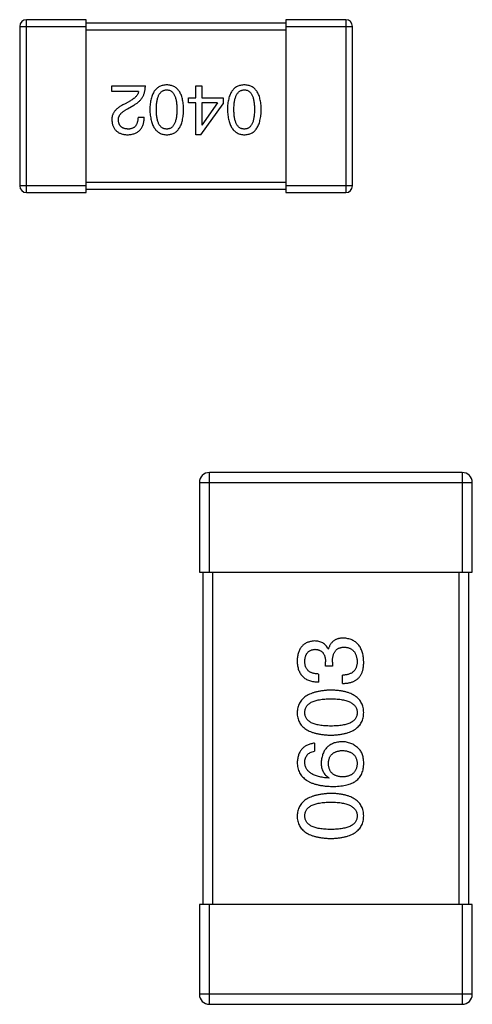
# Model space of a CAD drawing. Header units: millimetres. Extents: x 170 to 326, y 157 to 284.
# Tile 96 of 117: x 275.76 to 277.12, y 251.48 to 254.44. Entities that reach past the tile are written whole.
import ezdxf

# ---------------------------------------------------------------- set-up
doc = ezdxf.new("R2010")
doc.units = ezdxf.units.MM
doc.header["$LTSCALE"] = 30.734
doc.layers.get('0').update_dxf_attribs({"linetype": 'CONTINUOUS'})

msp = doc.modelspace()

# ---------------------------------------------------------------- linework, layer by layer
at = {"linetype": 'Continuous'}
for p, q in [((275.7776, 253.9187), (275.7776, 254.4387)), ((275.9576, 254.4387), (275.7776, 254.4387)), ((275.9576, 253.9187), (275.9576, 254.4387)), ((276.5576, 254.4387), (276.5576, 253.9187)), ((276.7376, 254.4387), (276.5576, 254.4387)), ((276.7376, 254.4387), (276.7376, 253.9187)), ((275.7576, 254.4187), (275.7576, 253.9387)), ((275.7576, 254.4187), (275.9576, 254.4187)), ((276.5576, 254.4287), (275.9576, 254.4287)), ((275.9576, 254.4087), (276.5576, 254.4087)), ((276.5576, 254.4187), (276.7576, 254.4187)), ((276.7576, 253.9387), (276.7576, 254.4187)), ((276.0344, 254.2228), (276.0344, 254.24)), ((276.0344, 254.24), (276.1353, 254.24)), ((276.2864, 254.2039), (276.2864, 254.24)), ((276.2864, 254.24), (276.3045, 254.24)), ((276.3045, 254.24), (276.3045, 254.2039)), ((276.1148, 254.2228), (276.0344, 254.2228)), ((276.2643, 254.1883), (276.2643, 254.2039)), ((276.2643, 254.2039), (276.2864, 254.2039)), ((276.3045, 254.2039), (276.3692, 254.2039)), ((276.3692, 254.2039), (276.3692, 254.1859)), ((276.0902, 254.1949), (276.0746, 254.1859)), ((276.0812, 254.1703), (276.1008, 254.1818)), ((276.2864, 254.1883), (276.2643, 254.1883)), ((276.2864, 254.0924), (276.2864, 254.1883)), ((276.302, 254.0924), (276.3692, 254.1859)), ((276.3045, 254.1883), (276.3045, 254.1211)), ((276.352, 254.1883), (276.3045, 254.1883)), ((276.352, 254.1883), (276.3053, 254.1211)), ((276.1131, 254.1457), (276.132, 254.1457)), ((276.3045, 254.1211), (276.3053, 254.1211)), ((276.302, 254.0924), (276.2864, 254.0924)), ((275.9576, 253.9387), (275.7576, 253.9387)), ((276.5576, 253.9487), (275.9576, 253.9487)), ((276.7576, 253.9387), (276.5576, 253.9387)), ((275.7776, 253.9187), (275.9576, 253.9187)), ((275.9576, 253.9287), (276.5576, 253.9287)), ((276.5576, 253.9187), (276.7376, 253.9187)), ((277.0875, 253.0764), (276.3275, 253.0764)), ((276.3275, 252.7764), (276.3275, 253.0764)), ((277.0875, 253.0764), (277.0875, 252.7764)), ((276.2975, 253.0464), (277.1175, 253.0464)), ((276.2975, 253.0464), (276.2975, 252.7764)), ((277.1175, 252.7764), (277.1175, 253.0464)), ((276.2975, 252.7764), (277.1175, 252.7764)), ((276.3075, 252.7764), (276.3075, 251.7764)), ((276.3375, 251.7764), (276.3375, 252.7764)), ((277.0775, 252.7764), (277.0775, 251.7764)), ((277.1075, 251.7764), (277.1075, 252.7764)), ((276.6841, 252.5455), (276.6852, 252.5455)), ((276.6765, 252.4941), (276.6765, 252.5072)), ((276.6972, 252.4941), (276.6765, 252.4941)), ((276.6972, 252.5061), (276.6972, 252.4941)), ((276.6557, 252.4701), (276.6557, 252.446)), ((276.7279, 252.4416), (276.7279, 252.4668)), ((276.6437, 252.2619), (276.6437, 252.2379)), ((276.6874, 252.1581), (276.6863, 252.157)), ((277.1175, 251.7764), (276.2975, 251.7764)), ((276.2975, 251.7764), (276.2975, 251.5064)), ((276.3275, 251.4764), (276.3275, 251.7764)), ((277.0875, 251.7764), (277.0875, 251.4764)), ((277.1175, 251.5064), (277.1175, 251.7764)), ((277.1175, 251.5064), (276.2975, 251.5064)), ((276.3275, 251.4764), (277.0875, 251.4764))]:
    msp.add_line(p, q, dxfattribs=at)
for centre, radius, start, end in [((275.7776, 254.4187), 0.02, 90, 180), ((276.7376, 254.4187), 0.02, 0, 90), ((275.7776, 253.9387), 0.02, 180, 270), ((276.7376, 253.9387), 0.02, 270, 0), ((276.3275, 253.0464), 0.03, 90, 180), ((277.0875, 253.0464), 0.03, 0, 90), ((276.3275, 251.5064), 0.03, 180, 270), ((277.0875, 251.5064), 0.03, 270, 0)]:
    msp.add_arc(centre, radius, start, end, dxfattribs=at)
for points, knots in [([(276.1008, 254.1818), (276.1022, 254.1825), (276.1049, 254.184), (276.1087, 254.1866), (276.1123, 254.1893), (276.1156, 254.1921), (276.1187, 254.1952), (276.1214, 254.1984), (276.124, 254.2017), (276.1263, 254.2053), (276.1283, 254.2091), (276.1301, 254.213), (276.1316, 254.217), (276.1329, 254.2213), (276.1339, 254.2257), (276.1346, 254.2303), (276.1351, 254.2351), (276.1352, 254.2383), (276.1353, 254.24)], [0, 0, 0, 0, 0.065828, 0.130094, 0.192451, 0.254037, 0.313974, 0.373757, 0.433048, 0.492243, 0.551902, 0.611758, 0.672678, 0.734814, 0.798569, 0.863693, 0.930488, 1, 1, 1, 1]), ([(276.1994, 254.2424), (276.1974, 254.2423), (276.1935, 254.2422), (276.1879, 254.2412), (276.1826, 254.2397), (276.1777, 254.2376), (276.1732, 254.235), (276.1691, 254.2318), (276.1653, 254.2279), (276.1619, 254.2236), (276.159, 254.2186), (276.1564, 254.2132), (276.1541, 254.2071), (276.1522, 254.2005), (276.1507, 254.1933), (276.1496, 254.1856), (276.1489, 254.1773), (276.1487, 254.1716), (276.1486, 254.1687)], [0, 0, 0, 0, 0.059134, 0.115603, 0.169236, 0.221572, 0.273254, 0.32474, 0.377319, 0.431815, 0.488555, 0.548609, 0.612242, 0.680182, 0.75251, 0.829782, 0.91231, 1, 1, 1, 1]), ([(276.2502, 254.1687), (276.2501, 254.1716), (276.2499, 254.1773), (276.2491, 254.1856), (276.248, 254.1933), (276.2465, 254.2005), (276.2447, 254.2071), (276.2424, 254.2132), (276.2398, 254.2187), (276.2368, 254.2236), (276.2334, 254.228), (276.2297, 254.2317), (276.2255, 254.235), (276.221, 254.2376), (276.2161, 254.2397), (276.2109, 254.2412), (276.2053, 254.2422), (276.2014, 254.2423), (276.1994, 254.2424)], [0, 0, 0, 0, 0.087693, 0.170223, 0.247496, 0.319826, 0.387768, 0.451403, 0.511459, 0.568358, 0.622671, 0.675251, 0.726739, 0.778422, 0.830759, 0.884394, 0.940865, 1, 1, 1, 1]), ([(276.4325, 254.2424), (276.4305, 254.2423), (276.4267, 254.2422), (276.421, 254.2412), (276.4158, 254.2397), (276.4109, 254.2376), (276.4064, 254.235), (276.4022, 254.2318), (276.3985, 254.2279), (276.3951, 254.2236), (276.3921, 254.2186), (276.3895, 254.2132), (276.3873, 254.2071), (276.3854, 254.2005), (276.3839, 254.1933), (276.3828, 254.1856), (276.382, 254.1773), (276.3818, 254.1716), (276.3817, 254.1687)], [0, 0, 0, 0, 0.059134, 0.115603, 0.169236, 0.221572, 0.273254, 0.32474, 0.377319, 0.431815, 0.488555, 0.548609, 0.612242, 0.680182, 0.75251, 0.829782, 0.91231, 1, 1, 1, 1]), ([(276.4833, 254.1687), (276.4832, 254.1716), (276.483, 254.1773), (276.4823, 254.1856), (276.4812, 254.1933), (276.4797, 254.2005), (276.4778, 254.2071), (276.4756, 254.2132), (276.473, 254.2187), (276.4699, 254.2236), (276.4666, 254.228), (276.4628, 254.2317), (276.4587, 254.235), (276.4542, 254.2376), (276.4493, 254.2397), (276.444, 254.2412), (276.4384, 254.2422), (276.4345, 254.2423), (276.4325, 254.2424)], [0, 0, 0, 0, 0.087693, 0.170223, 0.247496, 0.319826, 0.387768, 0.451403, 0.511459, 0.568358, 0.622671, 0.675251, 0.726739, 0.778422, 0.830759, 0.884394, 0.940865, 1, 1, 1, 1]), ([(276.1148, 254.2228), (276.1145, 254.2215), (276.114, 254.2188), (276.1124, 254.2151), (276.1102, 254.2114), (276.1074, 254.2079), (276.104, 254.2044), (276.1, 254.2011), (276.0953, 254.1979), (276.0919, 254.1959), (276.0902, 254.1949)], [0, 0, 0, 0, 0.103034, 0.208166, 0.318255, 0.434664, 0.559728, 0.695394, 0.841708, 1, 1, 1, 1]), ([(276.1682, 254.1687), (276.1683, 254.171), (276.1683, 254.1756), (276.1687, 254.1822), (276.1693, 254.1883), (276.1701, 254.1941), (276.1712, 254.1993), (276.1725, 254.2042), (276.1741, 254.2085), (276.1759, 254.2125), (276.178, 254.216), (276.1803, 254.219), (276.1829, 254.2216), (276.1857, 254.2237), (276.1888, 254.2254), (276.1921, 254.2267), (276.1957, 254.2274), (276.1981, 254.2276), (276.1994, 254.2277)], [0, 0, 0, 0, 0.094834, 0.184067, 0.267029, 0.344713, 0.417334, 0.484367, 0.546941, 0.604717, 0.65953, 0.710539, 0.759381, 0.806382, 0.853027, 0.900623, 0.949121, 1, 1, 1, 1]), ([(276.1994, 254.2277), (276.2006, 254.2276), (276.203, 254.2275), (276.2065, 254.2269), (276.2097, 254.2257), (276.2127, 254.224), (276.2155, 254.222), (276.218, 254.2194), (276.2202, 254.2164), (276.2222, 254.2129), (276.224, 254.2089), (276.2256, 254.2045), (276.2268, 254.1997), (276.2279, 254.1944), (276.2287, 254.1886), (276.2293, 254.1824), (276.2296, 254.1757), (276.2297, 254.171), (276.2297, 254.1687)], [0, 0, 0, 0, 0.049766, 0.097012, 0.143225, 0.188786, 0.235079, 0.282962, 0.333687, 0.387747, 0.445963, 0.508657, 0.576545, 0.649868, 0.72822, 0.812712, 0.903543, 1, 1, 1, 1]), ([(276.4014, 254.1687), (276.4014, 254.171), (276.4014, 254.1756), (276.4018, 254.1822), (276.4024, 254.1883), (276.4033, 254.1941), (276.4043, 254.1993), (276.4057, 254.2042), (276.4072, 254.2085), (276.4091, 254.2125), (276.4111, 254.216), (276.4135, 254.219), (276.416, 254.2216), (276.4188, 254.2237), (276.4219, 254.2254), (276.4252, 254.2267), (276.4288, 254.2274), (276.4313, 254.2276), (276.4325, 254.2277)], [0, 0, 0, 0, 0.094834, 0.184067, 0.267029, 0.344713, 0.417334, 0.484367, 0.546941, 0.604717, 0.65953, 0.710539, 0.759381, 0.806382, 0.853027, 0.900623, 0.949121, 1, 1, 1, 1]), ([(276.4325, 254.2277), (276.4338, 254.2276), (276.4362, 254.2275), (276.4396, 254.2269), (276.4429, 254.2257), (276.4459, 254.224), (276.4486, 254.222), (276.4511, 254.2194), (276.4534, 254.2164), (276.4554, 254.2129), (276.4572, 254.2089), (276.4587, 254.2045), (276.4599, 254.1997), (276.4611, 254.1944), (276.4619, 254.1886), (276.4624, 254.1824), (276.4628, 254.1757), (276.4628, 254.171), (276.4629, 254.1687)], [0, 0, 0, 0, 0.049766, 0.097012, 0.143225, 0.188786, 0.235079, 0.282962, 0.333687, 0.387747, 0.445963, 0.508657, 0.576545, 0.649868, 0.72822, 0.812712, 0.903543, 1, 1, 1, 1]), ([(276.0746, 254.1859), (276.0729, 254.1851), (276.0696, 254.1836), (276.0649, 254.1811), (276.0605, 254.1785), (276.0565, 254.1758), (276.0527, 254.1731), (276.0494, 254.1702), (276.0463, 254.1673), (276.0437, 254.1642), (276.0413, 254.1611), (276.0393, 254.1579), (276.0376, 254.1546), (276.0363, 254.1512), (276.0353, 254.1477), (276.0347, 254.1441), (276.0343, 254.1404), (276.0344, 254.1379), (276.0344, 254.1367)], [0, 0, 0, 0, 0.082731, 0.161257, 0.236138, 0.307554, 0.375712, 0.440848, 0.502916, 0.562567, 0.619798, 0.675716, 0.73039, 0.78386, 0.837315, 0.890547, 0.944917, 1, 1, 1, 1]), ([(276.0541, 254.1359), (276.0541, 254.1367), (276.054, 254.1383), (276.0541, 254.1407), (276.0545, 254.1431), (276.0551, 254.1454), (276.056, 254.1477), (276.0571, 254.15), (276.0585, 254.1522), (276.0601, 254.1544), (276.0619, 254.1565), (276.0639, 254.1586), (276.0662, 254.1606), (276.0687, 254.1627), (276.0715, 254.1646), (276.0745, 254.1666), (276.0777, 254.1685), (276.08, 254.1697), (276.0812, 254.1703)], [0, 0, 0, 0, 0.052237, 0.103888, 0.155485, 0.207395, 0.259864, 0.31356, 0.369176, 0.4266, 0.486836, 0.550048, 0.61567, 0.685271, 0.75824, 0.834614, 0.915635, 1, 1, 1, 1]), ([(276.0812, 254.0924), (276.0832, 254.0925), (276.0871, 254.0927), (276.0928, 254.0935), (276.0981, 254.0947), (276.103, 254.0963), (276.1076, 254.0983), (276.1118, 254.1006), (276.1156, 254.1033), (276.1189, 254.1065), (276.1219, 254.1101), (276.1246, 254.114), (276.1268, 254.1183), (276.1286, 254.1231), (276.13, 254.1282), (276.1311, 254.1337), (276.1318, 254.1396), (276.1319, 254.1436), (276.132, 254.1457)], [0, 0, 0, 0, 0.07282, 0.141057, 0.2062, 0.267672, 0.326735, 0.383519, 0.439188, 0.494454, 0.549628, 0.605958, 0.66397, 0.72402, 0.787502, 0.854127, 0.925065, 1, 1, 1, 1]), ([(276.1131, 254.1457), (276.1131, 254.1443), (276.113, 254.1414), (276.1125, 254.1373), (276.1119, 254.1335), (276.111, 254.13), (276.1099, 254.1267), (276.1087, 254.1238), (276.1072, 254.1211), (276.1054, 254.1187), (276.1034, 254.1165), (276.1013, 254.1147), (276.0988, 254.1131), (276.0962, 254.1118), (276.0934, 254.1109), (276.0903, 254.1102), (276.087, 254.1097), (276.0848, 254.1097), (276.0836, 254.1096)], [0, 0, 0, 0, 0.082594, 0.15978, 0.232961, 0.301462, 0.365595, 0.426678, 0.484662, 0.540809, 0.595146, 0.648401, 0.702272, 0.757102, 0.813447, 0.872233, 0.934055, 1, 1, 1, 1]), ([(276.1486, 254.1687), (276.1487, 254.1656), (276.1489, 254.1598), (276.1498, 254.1513), (276.151, 254.1434), (276.1525, 254.1361), (276.1544, 254.1293), (276.1567, 254.1231), (276.1593, 254.1174), (276.1624, 254.1123), (276.1657, 254.1078), (276.1695, 254.1039), (276.1736, 254.1005), (276.178, 254.0977), (276.1829, 254.0955), (276.188, 254.0939), (276.1936, 254.0928), (276.1974, 254.0926), (276.1994, 254.0924)], [0, 0, 0, 0, 0.088475, 0.171606, 0.249595, 0.322626, 0.391327, 0.455765, 0.516374, 0.573675, 0.628522, 0.681161, 0.732559, 0.783563, 0.83504, 0.887639, 0.942585, 1, 1, 1, 1]), ([(276.1994, 254.1096), (276.1981, 254.1097), (276.1957, 254.1098), (276.1921, 254.1105), (276.1888, 254.1116), (276.1857, 254.1133), (276.1829, 254.1154), (276.1803, 254.1179), (276.178, 254.121), (276.1759, 254.1244), (276.1741, 254.1284), (276.1725, 254.1328), (276.1712, 254.1377), (276.1701, 254.143), (276.1693, 254.1487), (276.1687, 254.155), (276.1683, 254.1617), (276.1683, 254.1663), (276.1682, 254.1687)], [0, 0, 0, 0, 0.050604, 0.098688, 0.145699, 0.191791, 0.238625, 0.286717, 0.337546, 0.391814, 0.449755, 0.512106, 0.579685, 0.652048, 0.730262, 0.814146, 0.904281, 1, 1, 1, 1]), ([(276.2297, 254.1687), (276.2297, 254.1663), (276.2296, 254.1617), (276.2293, 254.155), (276.2287, 254.1487), (276.2279, 254.143), (276.2268, 254.1377), (276.2256, 254.1328), (276.224, 254.1284), (276.2222, 254.1245), (276.2202, 254.121), (276.218, 254.1179), (276.2155, 254.1154), (276.2127, 254.1133), (276.2097, 254.1116), (276.2065, 254.1105), (276.203, 254.1098), (276.2006, 254.1097), (276.1994, 254.1096)], [0, 0, 0, 0, 0.096452, 0.187278, 0.271765, 0.350519, 0.423437, 0.491321, 0.554011, 0.612224, 0.666281, 0.717003, 0.764884, 0.811423, 0.856783, 0.902993, 0.950236, 1, 1, 1, 1]), ([(276.1994, 254.0924), (276.2014, 254.0925), (276.2053, 254.0927), (276.2109, 254.0937), (276.2161, 254.0953), (276.221, 254.0974), (276.2256, 254.1001), (276.2297, 254.1035), (276.2334, 254.1074), (276.2368, 254.1119), (276.2398, 254.117), (276.2424, 254.1227), (276.2447, 254.1289), (276.2465, 254.1358), (276.248, 254.1432), (276.2491, 254.1511), (276.2499, 254.1597), (276.2501, 254.1656), (276.2502, 254.1687)], [0, 0, 0, 0, 0.057911, 0.113262, 0.165956, 0.217443, 0.268511, 0.319665, 0.372, 0.426129, 0.483365, 0.543779, 0.607756, 0.676562, 0.749704, 0.827713, 0.911177, 1, 1, 1, 1]), ([(276.3817, 254.1687), (276.3818, 254.1656), (276.3821, 254.1598), (276.383, 254.1513), (276.3842, 254.1434), (276.3857, 254.1361), (276.3876, 254.1293), (276.3899, 254.1231), (276.3925, 254.1174), (276.3955, 254.1123), (276.3989, 254.1078), (276.4026, 254.1039), (276.4067, 254.1005), (276.4112, 254.0977), (276.416, 254.0955), (276.4212, 254.0939), (276.4267, 254.0928), (276.4306, 254.0926), (276.4325, 254.0924)], [0, 0, 0, 0, 0.088475, 0.171606, 0.249595, 0.322626, 0.391327, 0.455765, 0.516374, 0.573675, 0.628522, 0.681161, 0.732559, 0.783563, 0.83504, 0.887639, 0.942585, 1, 1, 1, 1]), ([(276.4325, 254.1096), (276.4313, 254.1097), (276.4288, 254.1098), (276.4252, 254.1105), (276.4219, 254.1116), (276.4188, 254.1133), (276.416, 254.1154), (276.4134, 254.1179), (276.4111, 254.121), (276.409, 254.1244), (276.4072, 254.1284), (276.4057, 254.1328), (276.4043, 254.1377), (276.4032, 254.143), (276.4024, 254.1487), (276.4018, 254.155), (276.4014, 254.1617), (276.4014, 254.1663), (276.4014, 254.1687)], [0, 0, 0, 0, 0.050604, 0.098688, 0.145699, 0.191791, 0.238625, 0.286717, 0.337546, 0.391814, 0.449755, 0.512106, 0.579685, 0.652048, 0.730262, 0.814146, 0.904281, 1, 1, 1, 1]), ([(276.4325, 254.0924), (276.4345, 254.0925), (276.4384, 254.0927), (276.444, 254.0937), (276.4493, 254.0953), (276.4542, 254.0974), (276.4587, 254.1001), (276.4628, 254.1035), (276.4666, 254.1074), (276.47, 254.1119), (276.473, 254.117), (276.4756, 254.1227), (276.4778, 254.1289), (276.4797, 254.1358), (276.4812, 254.1432), (276.4823, 254.1511), (276.483, 254.1597), (276.4832, 254.1656), (276.4833, 254.1687)], [0, 0, 0, 0, 0.057911, 0.113262, 0.165956, 0.217443, 0.268511, 0.319665, 0.372, 0.426129, 0.483365, 0.543779, 0.607756, 0.676562, 0.749704, 0.827713, 0.911177, 1, 1, 1, 1]), ([(276.4629, 254.1687), (276.4628, 254.1663), (276.4628, 254.1617), (276.4624, 254.155), (276.4619, 254.1487), (276.4611, 254.143), (276.4599, 254.1377), (276.4587, 254.1328), (276.4572, 254.1284), (276.4554, 254.1245), (276.4534, 254.121), (276.4511, 254.1179), (276.4486, 254.1154), (276.4459, 254.1133), (276.4429, 254.1116), (276.4396, 254.1105), (276.4362, 254.1098), (276.4338, 254.1097), (276.4325, 254.1096)], [0, 0, 0, 0, 0.096452, 0.187278, 0.271765, 0.350519, 0.423437, 0.491321, 0.554011, 0.612224, 0.666281, 0.717003, 0.764884, 0.811423, 0.856783, 0.902993, 0.950236, 1, 1, 1, 1]), ([(276.0344, 254.1367), (276.0346, 254.135), (276.0349, 254.1317), (276.0356, 254.1269), (276.0368, 254.1224), (276.0382, 254.1183), (276.04, 254.1144), (276.0421, 254.1108), (276.0445, 254.1076), (276.0473, 254.1047), (276.0504, 254.1021), (276.0538, 254.0997), (276.0576, 254.0977), (276.0617, 254.096), (276.0661, 254.0947), (276.0708, 254.0936), (276.0759, 254.0928), (276.0794, 254.0926), (276.0812, 254.0924)], [0, 0, 0, 0, 0.070688, 0.137741, 0.201612, 0.262778, 0.321223, 0.378455, 0.434411, 0.490146, 0.546362, 0.603392, 0.662208, 0.723401, 0.787372, 0.85442, 0.925153, 1, 1, 1, 1]), ([(276.0836, 254.1096), (276.0825, 254.1097), (276.0803, 254.1098), (276.0771, 254.1102), (276.0741, 254.1108), (276.0714, 254.1115), (276.0688, 254.1125), (276.0664, 254.1137), (276.0643, 254.115), (276.0623, 254.1166), (276.0606, 254.1183), (276.059, 254.1203), (276.0577, 254.1224), (276.0565, 254.1247), (276.0556, 254.1272), (276.0549, 254.1299), (276.0544, 254.1328), (276.0542, 254.1349), (276.0541, 254.1359)], [0, 0, 0, 0, 0.076112, 0.148436, 0.216883, 0.281466, 0.34298, 0.402356, 0.459881, 0.51546, 0.571111, 0.62658, 0.683162, 0.741007, 0.801404, 0.863825, 0.930544, 1, 1, 1, 1]), ([(276.6426, 252.5695), (276.6406, 252.5693), (276.6367, 252.569), (276.6311, 252.5679), (276.6259, 252.5665), (276.621, 252.5646), (276.6164, 252.5623), (276.6123, 252.5596), (276.6085, 252.5565), (276.6051, 252.5529), (276.602, 252.5489), (276.5994, 252.5445), (276.5971, 252.5396), (276.5952, 252.5344), (276.5936, 252.5287), (276.5925, 252.5226), (276.5916, 252.5162), (276.5914, 252.5117), (276.5912, 252.5094)], [0, 0, 0, 0, 0.067521, 0.132139, 0.193339, 0.252064, 0.309083, 0.364848, 0.420021, 0.475612, 0.532002, 0.589602, 0.649896, 0.712634, 0.778603, 0.848416, 0.922155, 1, 1, 1, 1]), ([(276.6841, 252.5455), (276.6832, 252.5474), (276.6813, 252.5511), (276.6776, 252.5561), (276.6733, 252.5602), (276.6683, 252.5637), (276.6627, 252.5663), (276.6566, 252.5682), (276.6498, 252.5693), (276.6451, 252.5694), (276.6426, 252.5695)], [0, 0, 0, 0, 0.125227, 0.244792, 0.361427, 0.478215, 0.59667, 0.722058, 0.856314, 1, 1, 1, 1]), ([(276.73, 252.5782), (276.7286, 252.5782), (276.7258, 252.5782), (276.7217, 252.5777), (276.7178, 252.5772), (276.7142, 252.5762), (276.7106, 252.5751), (276.7073, 252.5737), (276.7042, 252.572), (276.7013, 252.5701), (276.6986, 252.5679), (276.6961, 252.5655), (276.6938, 252.5627), (276.6916, 252.5598), (276.6898, 252.5566), (276.688, 252.5531), (276.6865, 252.5494), (276.6857, 252.5468), (276.6852, 252.5455)], [0, 0, 0, 0, 0.071215, 0.138707, 0.20396, 0.266995, 0.327734, 0.387609, 0.445602, 0.503345, 0.561136, 0.618597, 0.677672, 0.738255, 0.799989, 0.863961, 0.930555, 1, 1, 1, 1]), ([(276.7912, 252.5072), (276.7911, 252.51), (276.7909, 252.5153), (276.7899, 252.523), (276.7885, 252.5302), (276.7867, 252.537), (276.7845, 252.5432), (276.7817, 252.5489), (276.7786, 252.5542), (276.775, 252.5589), (276.7709, 252.5631), (276.7663, 252.5668), (276.7614, 252.57), (276.756, 252.5727), (276.7501, 252.5749), (276.7438, 252.5765), (276.7371, 252.5777), (276.7324, 252.5781), (276.73, 252.5782)], [0, 0, 0, 0, 0.078078, 0.151942, 0.221594, 0.28726, 0.350176, 0.409768, 0.467648, 0.523784, 0.578904, 0.634014, 0.689819, 0.746826, 0.805875, 0.867063, 0.931764, 1, 1, 1, 1]), ([(276.6142, 252.5083), (276.6142, 252.5097), (276.6144, 252.5123), (276.6149, 252.5162), (276.6156, 252.5198), (276.6164, 252.5232), (276.6176, 252.5264), (276.6189, 252.5293), (276.6205, 252.5319), (276.6223, 252.5343), (276.6243, 252.5364), (276.6266, 252.5383), (276.6291, 252.54), (276.6318, 252.5414), (276.6347, 252.5425), (276.6379, 252.5434), (276.6413, 252.544), (276.6436, 252.5443), (276.6448, 252.5444)], [0, 0, 0, 0, 0.078051, 0.151197, 0.220412, 0.286742, 0.34933, 0.409464, 0.467368, 0.52298, 0.578639, 0.633998, 0.690142, 0.746855, 0.805868, 0.867776, 0.932345, 1, 1, 1, 1]), ([(276.6448, 252.5444), (276.646, 252.5443), (276.6484, 252.5441), (276.6519, 252.5436), (276.6552, 252.5428), (276.6582, 252.5417), (276.661, 252.5404), (276.6636, 252.5387), (276.666, 252.5368), (276.6681, 252.5346), (276.6699, 252.5321), (276.6716, 252.5293), (276.673, 252.5263), (276.6742, 252.523), (276.6751, 252.5194), (276.6758, 252.5156), (276.6763, 252.5115), (276.6764, 252.5087), (276.6765, 252.5072)], [0, 0, 0, 0, 0.067741, 0.131599, 0.192143, 0.249977, 0.306453, 0.361639, 0.416449, 0.471489, 0.527582, 0.584873, 0.644974, 0.70814, 0.77492, 0.845909, 0.920585, 1, 1, 1, 1]), ([(276.6972, 252.5061), (276.6973, 252.5079), (276.6973, 252.5114), (276.6978, 252.5165), (276.6984, 252.5213), (276.6995, 252.5256), (276.7007, 252.5297), (276.7022, 252.5334), (276.7041, 252.5367), (276.7062, 252.5397), (276.7086, 252.5424), (276.7113, 252.5447), (276.7143, 252.5466), (276.7175, 252.5482), (276.7211, 252.5494), (276.7249, 252.5503), (276.729, 252.5508), (276.7319, 252.5509), (276.7333, 252.5509)], [0, 0, 0, 0, 0.082495, 0.159728, 0.232496, 0.300725, 0.365163, 0.425859, 0.483728, 0.538892, 0.592921, 0.646195, 0.699968, 0.754746, 0.811387, 0.870806, 0.933482, 1, 1, 1, 1]), ([(276.7333, 252.5509), (276.7348, 252.5508), (276.7376, 252.5506), (276.7418, 252.5499), (276.7456, 252.5489), (276.7492, 252.5475), (276.7525, 252.5459), (276.7556, 252.544), (276.7584, 252.5417), (276.761, 252.5392), (276.7633, 252.5364), (276.7652, 252.5332), (276.767, 252.5298), (276.7684, 252.5261), (276.7696, 252.522), (276.7705, 252.5177), (276.7712, 252.5131), (276.7715, 252.5099), (276.7716, 252.5083)], [0, 0, 0, 0, 0.068514, 0.133941, 0.195994, 0.255362, 0.312994, 0.369441, 0.424687, 0.480522, 0.537148, 0.594801, 0.654411, 0.716817, 0.781981, 0.850498, 0.923306, 1, 1, 1, 1]), ([(276.5912, 252.5094), (276.5913, 252.5069), (276.5915, 252.502), (276.5924, 252.4949), (276.5937, 252.4883), (276.5956, 252.4821), (276.5979, 252.4764), (276.6007, 252.4713), (276.604, 252.4665), (276.6078, 252.4623), (276.6121, 252.4586), (276.6169, 252.4553), (276.6222, 252.4526), (276.628, 252.4502), (276.6342, 252.4484), (276.641, 252.4471), (276.6482, 252.4463), (276.6532, 252.4461), (276.6557, 252.446)], [0, 0, 0, 0, 0.073232, 0.142595, 0.207997, 0.270074, 0.329156, 0.386529, 0.441846, 0.496976, 0.551877, 0.607941, 0.665637, 0.725446, 0.788542, 0.855101, 0.925196, 1, 1, 1, 1]), ([(276.6557, 252.4701), (276.654, 252.4701), (276.6508, 252.4703), (276.6461, 252.4709), (276.6417, 252.4716), (276.6376, 252.4728), (276.6338, 252.4742), (276.6304, 252.4759), (276.6273, 252.4778), (276.6245, 252.4801), (276.6221, 252.4826), (276.62, 252.4855), (276.6181, 252.4886), (276.6167, 252.492), (276.6156, 252.4957), (276.6148, 252.4996), (276.6143, 252.5039), (276.6142, 252.5068), (276.6142, 252.5083)], [0, 0, 0, 0, 0.078134, 0.15164, 0.221358, 0.286689, 0.348614, 0.407697, 0.464247, 0.520153, 0.574432, 0.629291, 0.684538, 0.742032, 0.801329, 0.863637, 0.930123, 1, 1, 1, 1]), ([(276.7716, 252.5083), (276.7715, 252.5067), (276.7715, 252.5035), (276.7709, 252.4989), (276.7701, 252.4946), (276.7689, 252.4906), (276.7674, 252.4869), (276.7655, 252.4835), (276.7632, 252.4804), (276.7607, 252.4776), (276.7577, 252.4752), (276.7545, 252.473), (276.7509, 252.4712), (276.7469, 252.4697), (276.7426, 252.4685), (276.738, 252.4676), (276.733, 252.467), (276.7296, 252.4668), (276.7279, 252.4668)], [0, 0, 0, 0, 0.071272, 0.13882, 0.201858, 0.262757, 0.320043, 0.376709, 0.431462, 0.486034, 0.541209, 0.597703, 0.65589, 0.717768, 0.782056, 0.850407, 0.92277, 1, 1, 1, 1]), ([(276.7847, 252.4711), (276.7852, 252.4723), (276.7863, 252.4746), (276.7876, 252.4784), (276.7888, 252.4824), (276.7896, 252.4868), (276.7904, 252.4915), (276.7909, 252.4964), (276.7912, 252.5017), (276.7912, 252.5053), (276.7912, 252.5072)], [0, 0, 0, 0, 0.101955, 0.208983, 0.322698, 0.44339, 0.570851, 0.70629, 0.84885, 1, 1, 1, 1]), ([(276.7279, 252.4416), (276.7296, 252.4417), (276.7331, 252.4418), (276.7382, 252.4423), (276.7431, 252.443), (276.7477, 252.4438), (276.7521, 252.4449), (276.7563, 252.4462), (276.7602, 252.4478), (276.7639, 252.4495), (276.7674, 252.4515), (276.7706, 252.4536), (276.7735, 252.456), (276.7763, 252.4586), (276.7787, 252.4614), (276.781, 252.4645), (276.783, 252.4677), (276.7841, 252.47), (276.7847, 252.4711)], [0, 0, 0, 0, 0.078937, 0.154495, 0.226898, 0.296844, 0.363348, 0.427781, 0.48946, 0.549586, 0.607902, 0.664733, 0.720805, 0.776157, 0.831175, 0.886736, 0.943094, 1, 1, 1, 1]), ([(276.6929, 252.4217), (276.6889, 252.4215), (276.6811, 252.4212), (276.6697, 252.4201), (276.6592, 252.4185), (276.6494, 252.4164), (276.6404, 252.4139), (276.6321, 252.4109), (276.6245, 252.4073), (276.6178, 252.4033), (276.6117, 252.3988), (276.6065, 252.3939), (276.602, 252.3884), (276.5983, 252.3824), (276.5953, 252.376), (276.5931, 252.3691), (276.5917, 252.3617), (276.5914, 252.3566), (276.5912, 252.354)], [0, 0, 0, 0, 0.088475, 0.171606, 0.249595, 0.322626, 0.391327, 0.455765, 0.516374, 0.573675, 0.628522, 0.681161, 0.732559, 0.783563, 0.83504, 0.887639, 0.942585, 1, 1, 1, 1]), ([(276.7912, 252.354), (276.7911, 252.3566), (276.7909, 252.3618), (276.7896, 252.3693), (276.7876, 252.3763), (276.7848, 252.3828), (276.7813, 252.3888), (276.777, 252.3944), (276.7719, 252.3994), (276.7661, 252.4039), (276.7595, 252.4079), (276.7522, 252.4113), (276.7441, 252.4143), (276.7353, 252.4168), (276.7258, 252.4188), (276.7155, 252.4203), (276.7044, 252.4213), (276.6968, 252.4216), (276.6929, 252.4217)], [0, 0, 0, 0, 0.059134, 0.115603, 0.169236, 0.221572, 0.273254, 0.32474, 0.377319, 0.431815, 0.488555, 0.548609, 0.612242, 0.680182, 0.75251, 0.829782, 0.91231, 1, 1, 1, 1]), ([(276.6142, 252.354), (276.6143, 252.3556), (276.6144, 252.3589), (276.6153, 252.3637), (276.6168, 252.3681), (276.619, 252.3722), (276.6218, 252.376), (276.6252, 252.3794), (276.6293, 252.3825), (276.6339, 252.3853), (276.6392, 252.3877), (276.6451, 252.3898), (276.6515, 252.3915), (276.6586, 252.393), (276.6663, 252.3941), (276.6746, 252.3949), (276.6835, 252.3954), (276.6897, 252.3955), (276.6929, 252.3955)], [0, 0, 0, 0, 0.050604, 0.098688, 0.145699, 0.191791, 0.238625, 0.286717, 0.337546, 0.391814, 0.449755, 0.512106, 0.579685, 0.652048, 0.730262, 0.814146, 0.904281, 1, 1, 1, 1]), ([(276.6929, 252.3955), (276.696, 252.3955), (276.7021, 252.3954), (276.7109, 252.3949), (276.7191, 252.3941), (276.7267, 252.393), (276.7338, 252.3916), (276.7402, 252.3898), (276.746, 252.3877), (276.7513, 252.3853), (276.7559, 252.3825), (276.76, 252.3794), (276.7635, 252.376), (276.7663, 252.3722), (276.7686, 252.3681), (276.7702, 252.3637), (276.7713, 252.3589), (276.7715, 252.3556), (276.7716, 252.354)], [0, 0, 0, 0, 0.094834, 0.184067, 0.267029, 0.344713, 0.417334, 0.484367, 0.546941, 0.604717, 0.65953, 0.710539, 0.759381, 0.806382, 0.853027, 0.900623, 0.949121, 1, 1, 1, 1]), ([(276.5912, 252.354), (276.5914, 252.3513), (276.5916, 252.3461), (276.5929, 252.3386), (276.595, 252.3316), (276.5978, 252.3251), (276.6015, 252.3191), (276.606, 252.3135), (276.6112, 252.3085), (276.6172, 252.3041), (276.624, 252.3001), (276.6316, 252.2966), (276.6399, 252.2936), (276.649, 252.2911), (276.6589, 252.2891), (276.6695, 252.2876), (276.6809, 252.2866), (276.6888, 252.2863), (276.6929, 252.2862)], [0, 0, 0, 0, 0.057911, 0.113262, 0.165956, 0.217443, 0.268511, 0.319665, 0.372, 0.426129, 0.483365, 0.543779, 0.607756, 0.676562, 0.749704, 0.827713, 0.911177, 1, 1, 1, 1]), ([(276.6929, 252.3135), (276.6897, 252.3136), (276.6835, 252.3136), (276.6746, 252.3141), (276.6663, 252.3149), (276.6586, 252.3159), (276.6515, 252.3174), (276.645, 252.319), (276.6392, 252.3211), (276.6339, 252.3235), (276.6293, 252.3262), (276.6252, 252.3292), (276.6218, 252.3325), (276.619, 252.3362), (276.6168, 252.3402), (276.6153, 252.3445), (276.6144, 252.3491), (276.6143, 252.3523), (276.6142, 252.354)], [0, 0, 0, 0, 0.096452, 0.187278, 0.271765, 0.350519, 0.423437, 0.491321, 0.554011, 0.612224, 0.666281, 0.717003, 0.764884, 0.811423, 0.856783, 0.902993, 0.950236, 1, 1, 1, 1]), ([(276.6929, 252.2862), (276.6968, 252.2863), (276.7044, 252.2866), (276.7155, 252.2876), (276.7258, 252.2891), (276.7353, 252.2911), (276.7441, 252.2936), (276.7522, 252.2966), (276.7595, 252.3), (276.7661, 252.3041), (276.7719, 252.3085), (276.777, 252.3136), (276.7813, 252.3191), (276.7848, 252.3251), (276.7876, 252.3316), (276.7896, 252.3386), (276.7909, 252.3461), (276.7911, 252.3513), (276.7912, 252.354)], [0, 0, 0, 0, 0.087693, 0.170223, 0.247496, 0.319826, 0.387768, 0.451403, 0.511459, 0.568358, 0.622671, 0.675251, 0.726739, 0.778422, 0.830759, 0.884394, 0.940865, 1, 1, 1, 1]), ([(276.7716, 252.354), (276.7715, 252.3523), (276.7714, 252.3491), (276.7705, 252.3445), (276.7689, 252.3402), (276.7667, 252.3362), (276.7639, 252.3325), (276.7605, 252.3292), (276.7565, 252.3262), (276.7518, 252.3235), (276.7466, 252.3211), (276.7407, 252.319), (276.7342, 252.3174), (276.7271, 252.3159), (276.7194, 252.3149), (276.7111, 252.3141), (276.7022, 252.3136), (276.696, 252.3136), (276.6929, 252.3135)], [0, 0, 0, 0, 0.049766, 0.097012, 0.143225, 0.188786, 0.235079, 0.282962, 0.333687, 0.387747, 0.445963, 0.508657, 0.576545, 0.649868, 0.72822, 0.812712, 0.903543, 1, 1, 1, 1]), ([(276.6437, 252.2619), (276.6417, 252.2617), (276.6378, 252.2612), (276.6322, 252.2599), (276.6269, 252.2583), (276.622, 252.2563), (276.6174, 252.254), (276.6132, 252.2513), (276.6094, 252.2482), (276.6059, 252.2448), (276.6028, 252.2409), (276.6, 252.2367), (276.5976, 252.2322), (276.5956, 252.2272), (276.594, 252.2219), (276.5927, 252.2163), (276.5918, 252.2103), (276.5914, 252.2061), (276.5912, 252.204)], [0, 0, 0, 0, 0.06947, 0.136096, 0.199592, 0.260665, 0.319672, 0.377156, 0.433415, 0.489984, 0.546535, 0.604276, 0.663499, 0.725182, 0.788953, 0.855683, 0.926216, 1, 1, 1, 1]), ([(276.7257, 252.2663), (276.7233, 252.2662), (276.7187, 252.2659), (276.7121, 252.2649), (276.7059, 252.2635), (276.7001, 252.2617), (276.6947, 252.2594), (276.6898, 252.2566), (276.6852, 252.2534), (276.6811, 252.2497), (276.6774, 252.2455), (276.674, 252.241), (276.6712, 252.2359), (276.6688, 252.2304), (276.6668, 252.2244), (276.6652, 252.218), (276.664, 252.2112), (276.6636, 252.2064), (276.6634, 252.204)], [0, 0, 0, 0, 0.071527, 0.139094, 0.20346, 0.264939, 0.323904, 0.381383, 0.437591, 0.493343, 0.549401, 0.606085, 0.664838, 0.725424, 0.788712, 0.855452, 0.925772, 1, 1, 1, 1]), ([(276.7748, 252.2466), (276.7731, 252.2482), (276.7697, 252.2513), (276.7641, 252.2553), (276.7583, 252.2587), (276.7522, 252.2615), (276.7459, 252.2636), (276.7394, 252.2652), (276.7326, 252.2661), (276.728, 252.2662), (276.7257, 252.2663)], [0, 0, 0, 0, 0.129393, 0.255335, 0.378531, 0.500878, 0.622934, 0.746191, 0.87096, 1, 1, 1, 1]), ([(276.7912, 252.1974), (276.7913, 252.2002), (276.7914, 252.2056), (276.7907, 252.2134), (276.7896, 252.2206), (276.7878, 252.2271), (276.7855, 252.233), (276.7826, 252.2382), (276.7791, 252.2428), (276.7763, 252.2454), (276.7748, 252.2466)], [0, 0, 0, 0, 0.156782, 0.301945, 0.436395, 0.561474, 0.678489, 0.78853, 0.894967, 1, 1, 1, 1]), ([(276.6142, 252.204), (276.6143, 252.2063), (276.6144, 252.2106), (276.6158, 252.2167), (276.6182, 252.2221), (276.6214, 252.2268), (276.6257, 252.2307), (276.6309, 252.2339), (276.6369, 252.2364), (276.6414, 252.2374), (276.6437, 252.2379)], [0, 0, 0, 0, 0.136586, 0.261496, 0.378089, 0.490612, 0.605522, 0.725767, 0.8561, 1, 1, 1, 1]), ([(276.6852, 252.2007), (276.6853, 252.2022), (276.6854, 252.2051), (276.6861, 252.2094), (276.6869, 252.2134), (276.6881, 252.2171), (276.6897, 252.2205), (276.6915, 252.2237), (276.6937, 252.2266), (276.6961, 252.2292), (276.6989, 252.2315), (276.702, 252.2336), (276.7054, 252.2353), (276.709, 252.2369), (276.713, 252.238), (276.7173, 252.239), (276.7219, 252.2397), (276.7251, 252.2399), (276.7268, 252.2401)], [0, 0, 0, 0, 0.069884, 0.136529, 0.199638, 0.259844, 0.317774, 0.374356, 0.430026, 0.485148, 0.5409, 0.597889, 0.657472, 0.718614, 0.783613, 0.85129, 0.923712, 1, 1, 1, 1]), ([(276.7268, 252.2401), (276.7285, 252.2399), (276.7318, 252.2397), (276.7367, 252.239), (276.7413, 252.2381), (276.7455, 252.2369), (276.7494, 252.2355), (276.753, 252.2337), (276.7563, 252.2318), (276.7593, 252.2295), (276.762, 252.2269), (276.7643, 252.2241), (276.7663, 252.2211), (276.768, 252.2177), (276.7694, 252.2141), (276.7705, 252.2103), (276.7712, 252.2061), (276.7714, 252.2033), (276.7716, 252.2018)], [0, 0, 0, 0, 0.078863, 0.153308, 0.223539, 0.289857, 0.35341, 0.413572, 0.471721, 0.528235, 0.584279, 0.638781, 0.69466, 0.751251, 0.809198, 0.869697, 0.933318, 1, 1, 1, 1]), ([(276.5912, 252.204), (276.5914, 252.2012), (276.5917, 252.1956), (276.5932, 252.1876), (276.5955, 252.1802), (276.5985, 252.1732), (276.6024, 252.1668), (276.6071, 252.1609), (276.6126, 252.1556), (276.6189, 252.1508), (276.6259, 252.1466), (276.6338, 252.1428), (276.6424, 252.1396), (276.6519, 252.1371), (276.6621, 252.1349), (276.6731, 252.1334), (276.6849, 252.1322), (276.6931, 252.132), (276.6972, 252.1319)], [0, 0, 0, 0, 0.058957, 0.115262, 0.16907, 0.221312, 0.273147, 0.324961, 0.377649, 0.432026, 0.488925, 0.549039, 0.612912, 0.680653, 0.753056, 0.830314, 0.912483, 1, 1, 1, 1]), ([(276.6863, 252.157), (276.6835, 252.1572), (276.678, 252.1576), (276.67, 252.1586), (276.6626, 252.1599), (276.6557, 252.1615), (276.6493, 252.1634), (276.6435, 252.1655), (276.6381, 252.168), (276.6333, 252.1708), (276.6291, 252.1739), (276.6253, 252.1773), (276.6221, 252.181), (276.6195, 252.185), (276.6173, 252.1893), (276.6157, 252.194), (276.6146, 252.1989), (276.6143, 252.2023), (276.6142, 252.204)], [0, 0, 0, 0, 0.089218, 0.173709, 0.252753, 0.326963, 0.397099, 0.462534, 0.524018, 0.582178, 0.637235, 0.689955, 0.741228, 0.791618, 0.841661, 0.892925, 0.945259, 1, 1, 1, 1]), ([(276.6634, 252.204), (276.6634, 252.2014), (276.6636, 252.1963), (276.6647, 252.1889), (276.6666, 252.1822), (276.6692, 252.1761), (276.6726, 252.1706), (276.6768, 252.1657), (276.6818, 252.1615), (276.6855, 252.1592), (276.6874, 252.1581)], [0, 0, 0, 0, 0.144617, 0.279572, 0.40596, 0.526097, 0.64389, 0.760003, 0.877724, 1, 1, 1, 1]), ([(276.7279, 252.1603), (276.7262, 252.1604), (276.7229, 252.1606), (276.7182, 252.1613), (276.7138, 252.1623), (276.7096, 252.1636), (276.7059, 252.1651), (276.7024, 252.1669), (276.6992, 252.169), (276.6964, 252.1714), (276.6939, 252.1741), (276.6917, 252.1771), (276.6897, 252.1803), (276.6882, 252.1839), (276.687, 252.1877), (276.6861, 252.1918), (276.6854, 252.1961), (276.6853, 252.1992), (276.6852, 252.2007)], [0, 0, 0, 0, 0.076072, 0.148369, 0.216753, 0.281358, 0.342792, 0.401604, 0.458929, 0.514444, 0.569818, 0.625343, 0.681554, 0.739608, 0.800134, 0.863477, 0.929547, 1, 1, 1, 1]), ([(276.7716, 252.2018), (276.7715, 252.2002), (276.7714, 252.1971), (276.7707, 252.1926), (276.7698, 252.1884), (276.7685, 252.1845), (276.7669, 252.1808), (276.7649, 252.1775), (276.7627, 252.1744), (276.7601, 252.1717), (276.7572, 252.1692), (276.7539, 252.1671), (276.7504, 252.1652), (276.7465, 252.1636), (276.7423, 252.1623), (276.7378, 252.1613), (276.7329, 252.1606), (276.7296, 252.1604), (276.7279, 252.1603)], [0, 0, 0, 0, 0.070403, 0.137196, 0.200053, 0.260887, 0.31876, 0.37535, 0.430743, 0.485927, 0.541678, 0.598832, 0.657726, 0.719441, 0.783504, 0.851852, 0.923533, 1, 1, 1, 1]), ([(276.765, 252.1461), (276.767, 252.1476), (276.771, 252.1505), (276.7761, 252.1557), (276.7806, 252.1614), (276.7843, 252.1676), (276.7872, 252.1743), (276.7893, 252.1816), (276.7908, 252.1893), (276.7911, 252.1947), (276.7912, 252.1974)], [0, 0, 0, 0, 0.125033, 0.246266, 0.36603, 0.485265, 0.606781, 0.732144, 0.862551, 1, 1, 1, 1]), ([(276.6972, 252.1319), (276.7008, 252.1319), (276.7077, 252.1319), (276.7177, 252.1327), (276.7271, 252.1337), (276.7359, 252.1353), (276.7441, 252.1373), (276.7517, 252.1397), (276.7586, 252.1426), (276.7629, 252.1449), (276.765, 252.1461)], [0, 0, 0, 0, 0.151498, 0.29521, 0.430242, 0.557137, 0.677306, 0.790845, 0.898111, 1, 1, 1, 1]), ([(276.6929, 252.1109), (276.6889, 252.1107), (276.6811, 252.1103), (276.6697, 252.1092), (276.6592, 252.1076), (276.6494, 252.1055), (276.6404, 252.103), (276.6321, 252.1), (276.6245, 252.0965), (276.6178, 252.0924), (276.6117, 252.088), (276.6065, 252.083), (276.602, 252.0775), (276.5983, 252.0716), (276.5953, 252.0651), (276.5931, 252.0582), (276.5917, 252.0508), (276.5914, 252.0457), (276.5912, 252.0431)], [0, 0, 0, 0, 0.088475, 0.171606, 0.249595, 0.322626, 0.391327, 0.455765, 0.516374, 0.573675, 0.628522, 0.681161, 0.732559, 0.783563, 0.83504, 0.887639, 0.942585, 1, 1, 1, 1]), ([(276.7912, 252.0431), (276.7911, 252.0457), (276.7909, 252.0509), (276.7896, 252.0584), (276.7876, 252.0654), (276.7848, 252.072), (276.7813, 252.078), (276.777, 252.0835), (276.7719, 252.0885), (276.7661, 252.093), (276.7595, 252.097), (276.7522, 252.1005), (276.7441, 252.1035), (276.7353, 252.1059), (276.7258, 252.108), (276.7155, 252.1094), (276.7044, 252.1105), (276.6968, 252.1107), (276.6929, 252.1109)], [0, 0, 0, 0, 0.059134, 0.115603, 0.169236, 0.221572, 0.273254, 0.32474, 0.377319, 0.431815, 0.488555, 0.548609, 0.612242, 0.680182, 0.75251, 0.829782, 0.91231, 1, 1, 1, 1]), ([(276.6142, 252.0431), (276.6143, 252.0448), (276.6144, 252.048), (276.6153, 252.0528), (276.6168, 252.0572), (276.619, 252.0614), (276.6218, 252.0651), (276.6252, 252.0685), (276.6293, 252.0716), (276.6339, 252.0744), (276.6392, 252.0768), (276.6451, 252.0789), (276.6515, 252.0807), (276.6586, 252.0821), (276.6663, 252.0833), (276.6746, 252.0841), (276.6835, 252.0845), (276.6897, 252.0846), (276.6929, 252.0846)], [0, 0, 0, 0, 0.050604, 0.098688, 0.145699, 0.191791, 0.238625, 0.286717, 0.337546, 0.391814, 0.449755, 0.512106, 0.579685, 0.652048, 0.730262, 0.814146, 0.904281, 1, 1, 1, 1]), ([(276.6929, 252.0846), (276.696, 252.0846), (276.7021, 252.0845), (276.7109, 252.0841), (276.7191, 252.0833), (276.7267, 252.0821), (276.7338, 252.0807), (276.7402, 252.0789), (276.746, 252.0768), (276.7513, 252.0744), (276.7559, 252.0716), (276.76, 252.0685), (276.7635, 252.0651), (276.7663, 252.0613), (276.7686, 252.0572), (276.7702, 252.0528), (276.7713, 252.048), (276.7715, 252.0448), (276.7716, 252.0431)], [0, 0, 0, 0, 0.094834, 0.184067, 0.267029, 0.344713, 0.417334, 0.484367, 0.546941, 0.604717, 0.65953, 0.710539, 0.759381, 0.806382, 0.853027, 0.900623, 0.949121, 1, 1, 1, 1]), ([(276.5912, 252.0431), (276.5914, 252.0404), (276.5916, 252.0353), (276.5929, 252.0278), (276.595, 252.0208), (276.5978, 252.0142), (276.6015, 252.0082), (276.606, 252.0027), (276.6112, 251.9977), (276.6172, 251.9932), (276.624, 251.9892), (276.6316, 251.9857), (276.6399, 251.9827), (276.649, 251.9803), (276.6589, 251.9782), (276.6695, 251.9768), (276.6809, 251.9757), (276.6888, 251.9755), (276.6929, 251.9753)], [0, 0, 0, 0, 0.057911, 0.113262, 0.165956, 0.217443, 0.268511, 0.319665, 0.372, 0.426129, 0.483365, 0.543779, 0.607756, 0.676562, 0.749704, 0.827713, 0.911177, 1, 1, 1, 1]), ([(276.6929, 252.0027), (276.6897, 252.0027), (276.6835, 252.0027), (276.6746, 252.0032), (276.6663, 252.004), (276.6586, 252.005), (276.6515, 252.0065), (276.645, 252.0082), (276.6392, 252.0103), (276.6339, 252.0126), (276.6293, 252.0153), (276.6252, 252.0183), (276.6218, 252.0217), (276.619, 252.0253), (276.6168, 252.0293), (276.6153, 252.0336), (276.6144, 252.0383), (276.6143, 252.0415), (276.6142, 252.0431)], [0, 0, 0, 0, 0.096452, 0.187278, 0.271765, 0.350519, 0.423437, 0.491321, 0.554011, 0.612224, 0.666281, 0.717003, 0.764884, 0.811423, 0.856783, 0.902993, 0.950236, 1, 1, 1, 1]), ([(276.6929, 251.9753), (276.6968, 251.9755), (276.7044, 251.9757), (276.7155, 251.9768), (276.7258, 251.9782), (276.7353, 251.9802), (276.7441, 251.9827), (276.7522, 251.9857), (276.7595, 251.9892), (276.7661, 251.9932), (276.7719, 251.9977), (276.777, 252.0027), (276.7813, 252.0082), (276.7848, 252.0142), (276.7876, 252.0208), (276.7896, 252.0278), (276.7909, 252.0353), (276.7911, 252.0404), (276.7912, 252.0431)], [0, 0, 0, 0, 0.087693, 0.170223, 0.247496, 0.319826, 0.387768, 0.451403, 0.511459, 0.568358, 0.622671, 0.675251, 0.726739, 0.778422, 0.830759, 0.884394, 0.940865, 1, 1, 1, 1]), ([(276.7716, 252.0431), (276.7715, 252.0415), (276.7714, 252.0383), (276.7705, 252.0336), (276.7689, 252.0293), (276.7667, 252.0253), (276.7639, 252.0216), (276.7605, 252.0183), (276.7565, 252.0153), (276.7518, 252.0126), (276.7466, 252.0103), (276.7407, 252.0082), (276.7342, 252.0065), (276.7271, 252.0051), (276.7194, 252.004), (276.7111, 252.0032), (276.7022, 252.0027), (276.696, 252.0027), (276.6929, 252.0027)], [0, 0, 0, 0, 0.049766, 0.097012, 0.143225, 0.188786, 0.235079, 0.282962, 0.333687, 0.387747, 0.445963, 0.508657, 0.576545, 0.649868, 0.72822, 0.812712, 0.903543, 1, 1, 1, 1])]:
    msp.add_open_spline(points, degree=3, knots=knots, dxfattribs=at)

doc.saveas('drawing.dxf')
